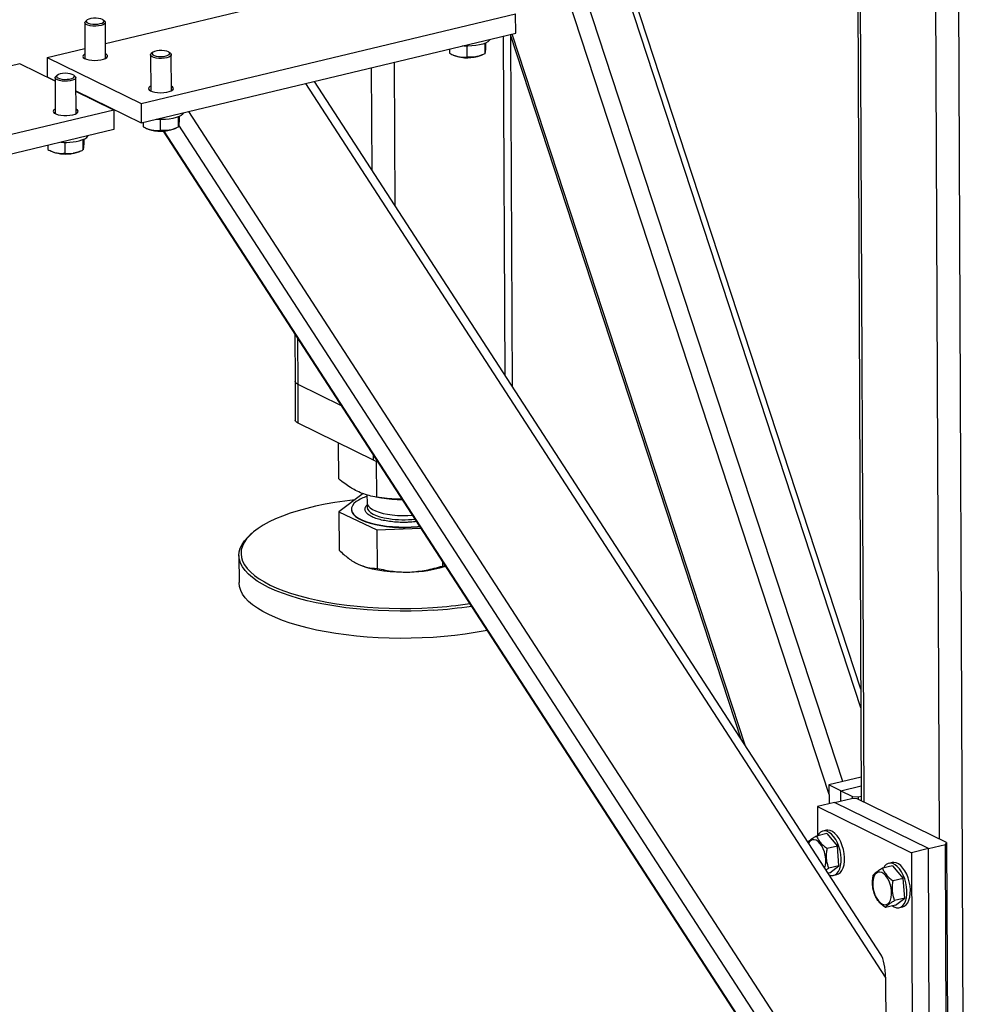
# Model space of a CAD drawing. Header units: millimetres. Extents: x 5 to 589, y 5 to 415.
# Tile 80 of 115: x 483 to 497, y 278 to 291. Entities that reach past the tile are written whole.
import ezdxf

# ---------------------------------------------------------------- set-up
doc = ezdxf.new("R2010")
doc.units = ezdxf.units.MM
doc.layers.add('TRAIT-FORT', color=4, linetype='Continuous', lineweight=25)

msp = doc.modelspace()

# ---------------------------------------------------------------- linework, layer by layer
at = {"layer": 'TRAIT-FORT', "color": 4, "linetype": 'Continuous', "lineweight": 25}
for p, q in [((494.67186, 280.66209), (489.70873, 295.82483)), ((494.86213, 280.84162), (490.00543, 295.6792)), ((495.11211, 281.8597), (490.75847, 295.16044)), ((495.11096, 282.11829), (490.84352, 295.15566)), ((495.06416, 292.5951), (495.11785, 280.57668)), ((495.1582, 280.55687), (495.10452, 292.57529)), ((496.5536, 271.38167), (496.45886, 292.59007)), ((496.19702, 280.047), (496.14133, 292.51395)), ((484.67985, 291.04307), (488.62674, 291.98924)), ((484.39285, 291.33064), (484.39507, 290.83372)), ((484.42109, 291.36481), (484.40253, 291.34842)), ((484.66871, 291.34961), (484.65001, 291.36584)), ((484.68078, 290.835), (484.67856, 291.33192)), ((485.17126, 290.21226), (490.34407, 291.45231)), ((490.34527, 291.18378), (490.34407, 291.45231)), ((485.17246, 289.94372), (490.34527, 291.18378)), ((489.92965, 291.04851), (489.92988, 290.99719)), ((490.19917, 286.45451), (490.17822, 291.14373)), ((490.269, 291.16549), (493.45492, 281.43224)), ((490.29886, 286.30072), (490.27724, 291.14032)), ((493.51195, 281.34428), (490.29518, 291.17177)), ((483.87274, 290.84959), (484.39444, 290.97465)), ((485.33006, 290.91868), (485.3115, 290.90228)), ((485.57768, 290.90347), (485.55897, 290.9197)), ((489.43225, 290.96491), (489.43251, 290.9067)), ((489.66842, 291.00563), (489.66909, 290.85621)), ((489.91714, 291.04324), (489.91777, 290.90145)), ((483.87274, 290.84959), (485.17126, 290.21226)), ((483.87274, 290.84959), (483.87394, 290.58106)), ((485.30181, 290.88451), (485.30403, 290.38759)), ((485.58974, 290.38886), (485.58752, 290.88578)), ((488.68228, 288.79441), (488.6734, 290.78299)), ((489.48232, 290.88287), (489.50226, 290.87457)), ((489.86082, 290.87617), (489.88736, 290.8875)), ((483.49654, 290.7594), (483.36313, 290.72742)), ((483.98531, 290.51951), (483.49654, 290.7594)), ((488.36221, 289.28816), (488.35587, 290.70687)), ((483.87394, 290.58106), (483.98528, 290.52641)), ((483.98509, 290.56886), (483.98731, 290.07193)), ((484.01334, 290.60303), (483.99478, 290.58663)), ((484.26096, 290.58782), (484.24225, 290.60405)), ((484.27303, 290.07321), (484.27081, 290.57013)), ((495.38587, 278.45361), (487.56536, 290.51736)), ((484.27163, 290.38587), (485.17246, 289.94372)), ((484.79506, 290.12207), (484.27166, 290.37896)), ((484.29108, 290.37632), (484.29111, 290.36941)), ((495.45287, 278.13754), (487.44601, 290.48875)), ((484.48831, 290.27952), (484.47117, 290.28104)), ((484.79506, 290.12207), (479.62225, 288.88201)), ((484.79506, 290.12207), (484.79626, 289.85354)), ((485.17126, 290.21226), (485.17246, 289.94372)), ((495.46583, 275.23653), (485.82955, 290.10125)), ((485.43612, 289.99104), (485.43679, 289.84162)), ((485.68484, 290.02865), (485.68547, 289.88686)), ((485.69735, 290.03392), (485.69758, 289.9826)), ((484.79626, 289.85354), (479.62345, 288.61348)), ((485.19996, 289.95032), (485.20022, 289.89211)), ((485.25002, 289.86828), (485.26996, 289.85998)), ((485.47863, 289.83235), (494.96473, 275.19929)), ((494.99646, 275.16746), (485.48933, 289.83295)), ((485.62852, 289.86158), (485.65506, 289.87291)), ((495.36978, 274.98423), (485.69148, 289.91377)), ((484.36812, 289.713), (484.36876, 289.57121)), ((484.38064, 289.71827), (484.38087, 289.66695)), ((483.88324, 289.63466), (483.8835, 289.57646)), ((483.93331, 289.55263), (483.95325, 289.54433)), ((484.1194, 289.67539), (484.12007, 289.52597)), ((484.3118, 289.54593), (484.33835, 289.55726)), ((487.29549, 287.0297), (487.29841, 286.37497)), ((487.33888, 286.3309), (487.33604, 286.96715)), ((487.29841, 286.37497), (487.30081, 285.83791)), ((487.93965, 286.03603), (487.33888, 286.3309)), ((487.34128, 285.79384), (487.33888, 286.3309)), ((488.38009, 285.28397), (487.34128, 285.79384)), ((487.901, 285.02417), (487.89878, 285.52021)), ((488.38009, 285.28397), (488.37977, 285.35711)), ((488.42542, 284.77338), (488.42321, 285.26814)), ((488.23742, 284.82184), (487.90302, 284.57207)), ((488.2912, 284.80434), (488.2917, 284.69238)), ((488.41341, 284.77525), (488.49062, 284.76279)), ((487.90302, 284.57207), (488.42744, 284.32127)), ((487.90302, 284.57207), (487.9054, 284.0392)), ((488.07622, 284.60643), (488.07624, 284.60106)), ((486.70499, 284.27624), (486.67848, 284.25282)), ((488.42744, 284.32127), (489.03716, 284.34304)), ((488.42744, 284.32127), (488.42982, 283.78841)), ((486.52348, 283.96843), (486.52516, 283.59249)), ((489.33288, 283.88686), (489.33318, 283.82066)), ((489.33318, 283.82066), (489.37025, 283.82922)), ((495.11639, 280.90258), (494.67126, 280.79587)), ((494.83357, 280.7162), (494.67126, 280.79587)), ((494.67126, 280.79587), (494.67242, 280.53528)), ((494.83357, 280.7162), (495.11692, 280.78413)), ((494.83357, 280.7162), (494.99589, 280.63654)), ((494.83421, 280.57406), (494.83357, 280.7162)), ((494.7462, 280.55296), (494.98133, 280.60933)), ((495.06081, 280.60467), (494.98133, 280.60933)), ((494.99589, 280.63654), (495.07538, 280.63188)), ((494.99601, 280.60847), (494.99589, 280.63654)), ((496.29441, 279.9992), (495.06081, 280.60467)), ((495.07538, 280.63188), (495.11755, 280.64199)), ((495.07538, 280.63188), (495.07553, 280.59745)), ((494.7462, 280.55296), (494.51107, 280.4966)), ((494.51107, 280.4966), (494.51287, 280.0933)), ((494.51107, 280.4966), (495.80959, 279.85926)), ((496.04472, 279.91563), (494.7462, 280.55296)), ((494.63498, 280.16956), (494.58796, 280.15829)), ((494.64038, 280.12386), (494.49941, 280.09007)), ((494.64038, 280.12386), (494.78759, 279.94925)), ((494.78759, 279.94925), (494.64662, 279.91546)), ((494.80843, 279.67805), (494.78759, 279.94925)), ((496.04472, 279.91563), (495.80959, 279.85926)), ((496.04472, 279.91563), (496.27985, 279.97199)), ((496.07111, 274.00795), (496.04472, 279.91563)), ((496.27985, 279.97199), (496.29441, 279.9992)), ((496.30624, 274.06432), (496.27985, 279.97199)), ((496.29441, 279.9992), (496.3208, 274.09153)), ((495.80959, 279.85926), (495.83598, 273.95159)), ((494.62912, 279.62095), (494.66746, 279.64426)), ((494.80843, 279.67805), (494.66746, 279.64426)), ((494.68206, 279.58146), (494.80843, 279.67805)), ((495.54934, 279.67773), (495.40837, 279.64393)), ((495.54394, 279.72343), (495.49692, 279.71215)), ((495.54934, 279.67773), (495.69655, 279.50312)), ((494.68206, 279.58146), (494.6584, 279.57579)), ((494.73449, 279.54704), (494.78151, 279.55831)), ((495.69655, 279.50312), (495.55558, 279.46932)), ((495.71739, 279.23192), (495.69655, 279.50312)), ((495.71739, 279.23192), (495.57642, 279.19812)), ((495.59103, 279.13533), (495.71739, 279.23192)), ((495.59103, 279.13533), (495.45006, 279.10153)), ((495.64345, 279.1009), (495.69048, 279.11217)), ((495.45287, 278.13754), (495.46583, 275.23653))]:
    msp.add_line(p, q, dxfattribs=at)
at = {"layer": 'TRAIT-FORT', "color": 4, "linetype": 'Continuous', "lineweight": 25, "flags": 128}
for points in [[(484.66871, 291.34961), (484.67718, 291.33859), (484.67727, 291.32531), (484.66686, 291.31246), (484.64673, 291.30101), (484.61836, 291.29181), (484.58385, 291.28553), (484.54578, 291.28265), (484.50696, 291.28337), (484.47027, 291.28765), (484.43844, 291.29516), (484.41382, 291.30535), (484.39823, 291.31746), (484.39285, 291.3306), (484.39805, 291.34379), (484.40253, 291.34842)], [(484.47884, 291.38707), (484.44925, 291.37958), (484.42733, 291.36947), (484.41504, 291.35764), (484.41346, 291.34514), (484.42273, 291.33308), (484.44203, 291.32252), (484.46965, 291.31442), (484.50313, 291.30948), (484.5395, 291.30815), (484.57552, 291.31055), (484.608, 291.31646), (484.63404, 291.32535), (484.65134, 291.33645), (484.65836, 291.34875), (484.65447, 291.36117), (484.64002, 291.37261), (484.61629, 291.38204), (484.5854, 291.38864), (484.55008, 291.3918), (484.51348, 291.39126), (484.47884, 291.38707)], [(489.99161, 291.099), (489.98033, 291.08197), (489.9587, 291.06412), (489.92813, 291.04783), (489.8896, 291.03364), (489.84435, 291.02199), (489.79383, 291.01327), (489.73967, 291.00775), (489.6836, 291.00562), (489.62744, 291.00693), (489.61172, 291.00793)], [(485.38781, 290.94093), (485.35821, 290.93344), (485.3363, 290.92334), (485.324, 290.91151), (485.32242, 290.899), (485.33169, 290.88694), (485.351, 290.87639), (485.37862, 290.86828), (485.4121, 290.86335), (485.44846, 290.86202), (485.48448, 290.86441), (485.51696, 290.87032), (485.54301, 290.87922), (485.56031, 290.89031), (485.56732, 290.90261), (485.56343, 290.91504), (485.54898, 290.92647), (485.52526, 290.93591), (485.49436, 290.9425), (485.45905, 290.94567), (485.42244, 290.94513), (485.38781, 290.94093)], [(484.39478, 290.89845), (484.38447, 290.89232), (484.37021, 290.87842), (484.36648, 290.86378), (484.37351, 290.84933), (484.39086, 290.83597), (484.41745, 290.82454), (484.45159, 290.81577), (484.49115, 290.81019), (484.53364, 290.80817), (484.57639, 290.80983), (484.61672, 290.81506), (484.65208, 290.82354), (484.68026, 290.83473), (484.69949, 290.84793), (484.70856, 290.86231), (484.70689, 290.87697), (484.6946, 290.89099), (484.68049, 290.89973)], [(485.57768, 290.90347), (485.58615, 290.89246), (485.58624, 290.87917), (485.57583, 290.86633), (485.55569, 290.85488), (485.52732, 290.84568), (485.49282, 290.8394), (485.45475, 290.83651), (485.41593, 290.83724), (485.37924, 290.84151), (485.3474, 290.84903), (485.32278, 290.85922), (485.3072, 290.87133), (485.30181, 290.88447), (485.30702, 290.89766), (485.3115, 290.90228)], [(484.19397, 290.52649), (484.15734, 290.52186), (484.11853, 290.52077), (484.08042, 290.5233), (484.04584, 290.52924), (484.01735, 290.53818), (483.99705, 290.54944), (483.98647, 290.56218), (483.98638, 290.57547), (483.99478, 290.58663)], [(484.18464, 290.5513), (484.21423, 290.55879), (484.23615, 290.5689), (484.24845, 290.58073), (484.25003, 290.59323), (484.24075, 290.60529), (484.22145, 290.61585), (484.19383, 290.62395), (484.16035, 290.62889), (484.12398, 290.63022), (484.08796, 290.62782), (484.05549, 290.62191), (484.02944, 290.61302), (484.01214, 290.60192), (484.00512, 290.58962), (484.00901, 290.5772), (484.02346, 290.56576), (484.04719, 290.55633), (484.07808, 290.54973), (484.1134, 290.54657), (484.15001, 290.54711), (484.18464, 290.5513)], [(484.26096, 290.58782), (484.26542, 290.58331), (484.27081, 290.57017), (484.2656, 290.55698), (484.25018, 290.54472), (484.2257, 290.5343), (484.19397, 290.52649)], [(485.30374, 290.45231), (485.29343, 290.44618), (485.27917, 290.43228), (485.27544, 290.41765), (485.28247, 290.40319), (485.29983, 290.38984), (485.32641, 290.37841), (485.36056, 290.36963), (485.40012, 290.36406), (485.44261, 290.36204), (485.48536, 290.36369), (485.52568, 290.36893), (485.56104, 290.3774), (485.58922, 290.38859), (485.60845, 290.4018), (485.61752, 290.41618), (485.61586, 290.43084), (485.60357, 290.44485), (485.58945, 290.45359)], [(483.98702, 290.13666), (483.96831, 290.12373), (483.95925, 290.10935), (483.96091, 290.09469), (483.9732, 290.08067), (483.99534, 290.06818), (484.02595, 290.058), (484.06309, 290.05077), (484.10445, 290.04694), (484.1474, 290.04676), (484.18927, 290.05023), (484.22741, 290.05714)], [(484.22741, 290.05714), (484.25944, 290.06705), (484.28333, 290.07934), (484.29759, 290.09324), (484.30132, 290.10788), (484.29429, 290.12233), (484.27694, 290.13569), (484.27274, 290.13794)], [(485.75931, 290.08441), (485.74803, 290.06738), (485.7264, 290.04952), (485.69583, 290.03324), (485.6573, 290.01905), (485.61205, 290.0074), (485.56153, 289.99868), (485.50737, 289.99316), (485.4513, 289.99103), (485.39514, 289.99234), (485.37942, 289.99334)], [(484.3118, 289.54593), (484.27913, 289.53453), (484.23892, 289.52527)], [(487.33888, 286.3309), (487.31716, 286.3442), (487.30351, 286.35872), (487.29844, 286.37391), (487.29841, 286.37497)], [(487.33888, 286.3309), (487.31716, 286.3442), (487.30351, 286.35872), (487.29844, 286.37391), (487.29841, 286.37497)], [(487.34128, 285.79384), (487.31956, 285.80714), (487.30591, 285.82166), (487.30084, 285.83685), (487.30081, 285.83791)], [(488.44021, 285.26388), (488.40904, 285.2724), (488.38009, 285.28397)], [(488.12434, 284.73738), (487.98425, 284.71984), (487.84576, 284.69887), (487.71157, 284.67481), (487.58229, 284.64776), (487.45848, 284.61784), (487.3407, 284.58519), (487.22948, 284.54994), (487.12532, 284.51227), (487.02868, 284.47233), (486.93999, 284.43031), (486.85964, 284.38638), (486.788, 284.34076), (486.72539, 284.29364), (486.67209, 284.24524), (486.62833, 284.19576), (486.59431, 284.14543), (486.57018, 284.09448), (486.55605, 284.04313), (486.55198, 283.99161), (486.55799, 283.94016), (486.57406, 283.88899), (486.60011, 283.83835), (486.63602, 283.78845), (486.68164, 283.73953), (486.73676, 283.69179), (486.80114, 283.64545), (486.87448, 283.60072), (486.95647, 283.55779), (487.04673, 283.51687), (487.14486, 283.47813), (487.25042, 283.44174), (487.36295, 283.40788), (487.48193, 283.37668), (487.60684, 283.34829), (487.73712, 283.32283), (487.87218, 283.30043), (488.01143, 283.28117), (488.15425, 283.26515), (488.29999, 283.25243), (488.448, 283.24308), (488.59762, 283.23713), (488.74819, 283.23462), (488.89903, 283.23555), (489.04947, 283.23991), (489.19883, 283.2477)], [(488.14296, 284.71123), (488.11155, 284.68358), (488.08989, 284.65488), (488.07828, 284.62556), (488.0769, 284.59601), (488.08576, 284.56666), (488.10474, 284.5379), (488.13356, 284.51016), (488.17183, 284.48381), (488.21901, 284.45923), (488.27443, 284.43676), (488.33731, 284.41672), (488.40679, 284.39939), (488.48187, 284.38501), (488.5615, 284.37379), (488.64458, 284.36587), (488.72992, 284.36138), (488.81634, 284.36037), (488.90262, 284.36287), (488.98754, 284.36883), (489.01845, 284.3719)], [(488.2917, 284.69238), (488.29588, 284.67031), (488.30995, 284.64634), (488.33368, 284.6233), (488.3666, 284.60166), (488.40807, 284.58182), (488.45729, 284.56419), (488.51329, 284.54909), (488.57499, 284.53683), (488.64119, 284.52764), (488.7106, 284.5217), (488.78186, 284.51912), (488.85359, 284.51997), (488.91995, 284.52384)], [(488.29886, 284.66322), (488.29545, 284.65498), (488.29209, 284.63049), (488.29873, 284.60612), (488.31525, 284.58233), (488.34133, 284.55961), (488.37645, 284.53838), (488.41994, 284.51906), (488.47095, 284.50203), (488.52849, 284.48761), (488.59143, 284.4761)], [(488.07624, 284.60106), (488.07693, 284.59064), (488.08579, 284.56128), (488.10476, 284.53253), (488.13359, 284.50479), (488.17185, 284.47844), (488.21903, 284.45386), (488.27445, 284.43139), (488.33734, 284.41135), (488.40681, 284.39402), (488.48189, 284.37964), (488.56153, 284.36841), (488.6446, 284.3605), (488.72995, 284.35601), (488.81636, 284.355), (488.90264, 284.3575), (488.98757, 284.36346), (489.0217, 284.36688)], [(489.20389, 283.21125), (489.05263, 283.20337), (488.90029, 283.19895), (488.74754, 283.19801), (488.59507, 283.20055), (488.44355, 283.20658), (488.29366, 283.21605), (488.14608, 283.22892), (488.00146, 283.24515), (487.86044, 283.26465), (487.72367, 283.28734), (487.59174, 283.31312), (487.46525, 283.34187), (487.34476, 283.37346), (487.23081, 283.40776), (487.12391, 283.4446), (487.02454, 283.48383), (486.93314, 283.52527), (486.85012, 283.56874), (486.77584, 283.61404), (486.71065, 283.66096), (486.65483, 283.70931), (486.60864, 283.75885), (486.57227, 283.80938), (486.54589, 283.86067), (486.52962, 283.91248), (486.52353, 283.96458), (486.52765, 284.01675), (486.54196, 284.06875), (486.56639, 284.12035), (486.60084, 284.17131), (486.64516, 284.22142), (486.67848, 284.25282)], [(488.1679, 283.84785), (488.22496, 283.8237), (488.28992, 283.80201), (488.3619, 283.78307), (488.43993, 283.76714), (488.52294, 283.75443), (488.60983, 283.74512), (488.69941, 283.73933), (488.79048, 283.73714), (488.88179, 283.73858)], [(489.9526, 282.9309), (489.92223, 282.92491), (489.78634, 282.90054), (489.6461, 282.87931), (489.50212, 282.86131), (489.35506, 282.84662), (489.20557, 282.83531), (489.05431, 282.82743), (488.90197, 282.823), (488.74922, 282.82206), (488.59674, 282.82461), (488.44523, 282.83063), (488.29534, 282.8401), (488.14776, 282.85298), (488.00314, 282.86921), (487.86212, 282.88871), (487.72535, 282.9114), (487.59342, 282.93717), (487.46693, 282.96592), (487.34644, 282.99752), (487.23249, 283.03181), (487.12559, 283.06866), (487.02622, 283.10789), (486.93482, 283.14933), (486.8518, 283.1928), (486.77752, 283.23809), (486.71233, 283.28502), (486.65651, 283.33336), (486.61031, 283.38291), (486.57395, 283.43344), (486.54757, 283.48472), (486.5313, 283.53653), (486.52521, 283.58864), (486.52516, 283.59249)], [(494.67354, 279.55244), (494.6963, 279.54603), (494.72699, 279.54557), (494.75558, 279.55499), (494.78113, 279.57396), (494.80282, 279.6019), (494.81997, 279.6379), (494.83201, 279.6808), (494.83856, 279.72922), (494.83942, 279.78161), (494.83454, 279.83628), (494.8241, 279.89148), (494.80842, 279.94544), (494.78801, 279.99641), (494.76352, 280.04276), (494.73575, 280.083), (494.70558, 280.11584), (494.67399, 280.14022), (494.64198, 280.15535), (494.61059, 280.16076), (494.58083, 280.15627), (494.55366, 280.14201), (494.52994, 280.11846), (494.51288, 280.09132)], [(494.78151, 279.55831), (494.8026, 279.56626), (494.82815, 279.58524), (494.84985, 279.61317), (494.86699, 279.64917), (494.87904, 279.69207), (494.88559, 279.74049), (494.88644, 279.79288), (494.88157, 279.84756), (494.87113, 279.90276), (494.85545, 279.95671), (494.83503, 280.00768), (494.81055, 280.05403), (494.78278, 280.09427), (494.75261, 280.12711), (494.72101, 280.15149), (494.68901, 280.16663), (494.65762, 280.17203), (494.63498, 280.16956)], [(494.61073, 279.64932), (494.61184, 279.65207), (494.62232, 279.6886), (494.6273, 279.73056), (494.62658, 279.77614), (494.62017, 279.82334), (494.60837, 279.8701), (494.59168, 279.91437), (494.57084, 279.95422), (494.54676, 279.98791), (494.52048, 280.01396), (494.49316, 280.03123), (494.466, 280.03898), (494.44017, 280.03686), (494.41681, 280.02497), (494.39694, 280.00382), (494.38916, 279.99112)], [(495.54824, 279.12507), (495.57344, 279.11021), (495.60526, 279.0999), (495.63596, 279.09944), (495.66454, 279.10885), (495.69009, 279.12783), (495.71179, 279.15577), (495.72893, 279.19176), (495.74097, 279.23466), (495.74753, 279.28308), (495.74838, 279.33547), (495.74351, 279.39015), (495.73306, 279.44535), (495.71738, 279.4993), (495.69697, 279.55027), (495.67249, 279.59662), (495.64471, 279.63686), (495.61454, 279.6697), (495.58295, 279.69408), (495.55094, 279.70922), (495.51956, 279.71463), (495.4898, 279.71013), (495.46262, 279.69588), (495.4389, 279.67233), (495.42302, 279.64744)], [(495.69048, 279.11217), (495.71157, 279.12012), (495.73712, 279.1391), (495.75881, 279.16704), (495.77596, 279.20304), (495.788, 279.24593), (495.79455, 279.29436), (495.79541, 279.34675), (495.79053, 279.40142), (495.78009, 279.45662), (495.76441, 279.51058), (495.744, 279.56155), (495.71951, 279.6079), (495.69174, 279.64814), (495.66157, 279.68097), (495.62997, 279.70535), (495.59797, 279.72049), (495.56658, 279.7259), (495.54394, 279.72343)], [(495.27565, 279.40413), (495.28205, 279.35693), (495.29386, 279.31017), (495.31055, 279.2659), (495.33139, 279.22606), (495.35547, 279.19237), (495.38175, 279.16632), (495.40907, 279.14904), (495.43623, 279.1413), (495.46206, 279.14342), (495.48542, 279.15531), (495.50529, 279.17646), (495.5208, 279.20594), (495.53128, 279.24246), (495.53627, 279.28443), (495.53554, 279.33001), (495.52914, 279.37721), (495.51733, 279.42397), (495.50065, 279.46824), (495.4798, 279.50809), (495.45572, 279.54177), (495.42944, 279.56782), (495.40213, 279.5851), (495.37496, 279.59285), (495.34913, 279.59073), (495.32577, 279.57883), (495.3059, 279.55768), (495.29039, 279.5282), (495.27991, 279.49168), (495.27492, 279.44971), (495.27565, 279.40413)]]:
    msp.add_lwpolyline(points, dxfattribs=at)
at = {"layer": 'TRAIT-FORT', "color": 4, "linetype": 'Continuous', "lineweight": 25}
for centre, radius, start, end in [((489.67927, 291.38318), 0.53853, 250.810619, 289.701259), ((485.44697, 290.36859), 0.53853, 250.810619, 289.701259), ((484.1323, 290.37516), 0.70093, 264.301583, 292.051996), ((484.36013, 289.8113), 0.09278, 292.382237, 332.711071), ((484.1307, 290.05356), 0.53926, 250.787989, 281.577106), ((488.47278, 284.22959), 0.58374, 108.114489, 124.403163), ((488.78985, 286.66967), 1.93022, 261.081819, 269.712245), ((488.80116, 285.90089), 1.44015, 261.626419, 276.151458), ((488.86454, 285.34785), 1.60937, 270.614055, 288.498507), ((488.83409, 289.09168), 5.85535, 273.571435, 278.620312), ((488.8353, 289.12042), 5.92065, 273.569261, 278.729199)]:
    msp.add_arc(centre, radius, start, end, dxfattribs=at)
msp.add_ellipse((495.35548, 278.18534), major_axis=(-0.01848, 0.30383), ratio=0.3147463, start_param=4.53529948, end_param=5.77505952, dxfattribs=at)
for points, knots in [([(489.92988, 290.99719), (489.92886, 290.98299), (489.92679, 290.95429), (489.92366, 290.92504), (489.92062, 290.90764), (489.91873, 290.90353), (489.91777, 290.90145)], [0, 0, 0, 0, 0.26460494, 0.53494775, 0.76534313, 1, 1, 1, 1]), ([(489.43251, 290.9067), (489.45307, 290.89643), (489.49464, 290.87567), (489.55616, 290.85818), (489.61493, 290.85203), (489.65092, 290.85481), (489.66909, 290.85621)], [0, 0, 0, 0, 0.264604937, 0.534947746, 0.765343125, 1, 1, 1, 1]), ([(489.91777, 290.90145), (489.88617, 290.88754), (489.8339, 290.86453), (489.75799, 290.85197), (489.70689, 290.85205), (489.67748, 290.85529), (489.66909, 290.85621)], [0, 0, 0, 0, 0.38554949, 0.63764185, 0.89654625, 1, 1, 1, 1]), ([(484.45982, 290.28661), (484.46426, 290.2859), (484.46984, 290.285), (484.47524, 290.28533), (484.47633, 290.2854)], [0, 0, 0, 0, 0.79685244, 1, 1, 1, 1]), ([(485.69758, 289.9826), (485.69656, 289.9684), (485.69449, 289.9397), (485.69136, 289.91045), (485.68832, 289.89305), (485.68643, 289.88894), (485.68547, 289.88686)], [0, 0, 0, 0, 0.26460494, 0.53494775, 0.76534313, 1, 1, 1, 1]), ([(485.20022, 289.89211), (485.22077, 289.88184), (485.26234, 289.86108), (485.32386, 289.84359), (485.38263, 289.83744), (485.41862, 289.84022), (485.43679, 289.84162)], [0, 0, 0, 0, 0.264604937, 0.534947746, 0.765343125, 1, 1, 1, 1]), ([(485.68547, 289.88686), (485.65387, 289.87295), (485.6016, 289.84994), (485.52569, 289.83738), (485.47459, 289.83746), (485.44518, 289.84069), (485.43679, 289.84162)], [0, 0, 0, 0, 0.38554949, 0.63764185, 0.89654625, 1, 1, 1, 1]), ([(483.8835, 289.57646), (483.90406, 289.56619), (483.94562, 289.54543), (484.00715, 289.52794), (484.06591, 289.52179), (484.10191, 289.52457), (484.12007, 289.52597)], [0, 0, 0, 0, 0.26460494, 0.53494775, 0.76534313, 1, 1, 1, 1]), ([(484.12007, 289.52597), (484.15175, 289.52357), (484.20414, 289.5196), (484.28003, 289.53466), (484.33105, 289.55332), (484.36038, 289.56724), (484.36876, 289.57121)], [0, 0, 0, 0, 0.385549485, 0.637641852, 0.896546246, 1, 1, 1, 1]), ([(484.38087, 289.66695), (484.37984, 289.65275), (484.37777, 289.62405), (484.37464, 289.5948), (484.3716, 289.5774), (484.36971, 289.57329), (484.36876, 289.57121)], [0, 0, 0, 0, 0.26460494, 0.53494775, 0.76534313, 1, 1, 1, 1]), ([(488.42542, 284.77338), (488.39046, 284.7796), (488.32425, 284.79139), (488.22682, 284.82323), (488.14031, 284.86239), (488.06003, 284.90849), (487.98214, 284.96062), (487.92892, 285.0023), (487.901, 285.02417)], [0, 0, 0, 0, 0.20206835, 0.38269984, 0.55531458, 0.69299169, 0.83889419, 1, 1, 1, 1]), ([(488.57962, 284.44033), (488.55027, 284.44548), (488.48982, 284.4561), (488.4105, 284.47959), (488.34303, 284.50875), (488.29363, 284.54285), (488.27042, 284.57369), (488.26312, 284.5988), (488.26373, 284.62325), (488.27224, 284.64733), (488.29077, 284.66392), (488.29674, 284.66927)], [0, 0, 0, 0, 0.12364456, 0.25469538, 0.3911945, 0.53059032, 0.66998615, 0.73831396, 0.80666052, 0.93771134, 1, 1, 1, 1]), ([(488.77782, 284.74308), (488.75247, 284.74333), (488.6829, 284.74401), (488.56512, 284.75378), (488.4735, 284.76664), (488.42542, 284.77338)], [0, 0, 0, 0, 0.21407826, 0.58757938, 1, 1, 1, 1]), ([(488.97756, 284.43497), (488.94746, 284.43173), (488.89982, 284.4266), (488.83192, 284.4243), (488.76033, 284.42408), (488.67389, 284.42792), (488.61043, 284.43628), (488.57962, 284.44033)], [0, 0, 0, 0, 0.230475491, 0.364823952, 0.499209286, 0.756885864, 1, 1, 1, 1]), ([(487.9054, 284.0392), (487.94806, 284.00092), (488.01239, 283.94319), (488.10065, 283.88281), (488.14544, 283.85953), (488.1679, 283.84785)], [0, 0, 0, 0, 0.49525132, 0.7468182, 1, 1, 1, 1]), ([(488.1679, 283.84785), (488.21182, 283.83016), (488.30064, 283.79439), (488.38644, 283.79042), (488.42982, 283.78841)], [0, 0, 0, 0, 0.49451073, 1, 1, 1, 1]), ([(488.42982, 283.78841), (488.50324, 283.77311), (488.61397, 283.75003), (488.76596, 283.73725), (488.8431, 283.73813), (488.88179, 283.73858)], [0, 0, 0, 0, 0.49525132, 0.7468182, 1, 1, 1, 1]), ([(488.88179, 283.73858), (488.95746, 283.7446), (489.11048, 283.75679), (489.2584, 283.79921), (489.33318, 283.82066)], [0, 0, 0, 0, 0.49451073, 1, 1, 1, 1]), ([(494.49941, 280.09007), (494.48327, 280.08044), (494.45064, 280.06099), (494.4142, 280.03503), (494.39185, 280.01577), (494.38404, 280.00631), (494.38139, 280.00309)], [0, 0, 0, 0, 0.29940713, 0.6053068, 0.86600495, 1, 1, 1, 1]), ([(494.49941, 280.09007), (494.50703, 280.07368), (494.52244, 280.04054), (494.5569, 279.99423), (494.59908, 279.95218), (494.63067, 279.92777), (494.64662, 279.91546)], [0, 0, 0, 0, 0.26460494, 0.53494775, 0.76534313, 1, 1, 1, 1]), ([(494.66746, 279.64426), (494.65767, 279.67705), (494.64147, 279.73128), (494.6362, 279.81432), (494.64013, 279.87197), (494.64518, 279.9058), (494.64662, 279.91546)], [0, 0, 0, 0, 0.38554949, 0.63764185, 0.89654625, 1, 1, 1, 1]), ([(495.40837, 279.64393), (495.39225, 279.63431), (495.35965, 279.61487), (495.32299, 279.58884), (495.29718, 279.56618), (495.2871, 279.55366), (495.28201, 279.54734)], [0, 0, 0, 0, 0.26460494, 0.53494775, 0.76534313, 1, 1, 1, 1]), ([(495.40837, 279.64393), (495.41599, 279.62754), (495.4314, 279.5944), (495.46586, 279.5481), (495.50804, 279.50604), (495.53964, 279.48164), (495.55558, 279.46932)], [0, 0, 0, 0, 0.26460494, 0.53494775, 0.76534313, 1, 1, 1, 1]), ([(495.30285, 279.27614), (495.29306, 279.30894), (495.27686, 279.36317), (495.2716, 279.44621), (495.27552, 279.50386), (495.28057, 279.53769), (495.28201, 279.54734)], [0, 0, 0, 0, 0.38554949, 0.63764185, 0.89654625, 1, 1, 1, 1]), ([(495.57642, 279.19812), (495.56663, 279.23092), (495.55043, 279.28515), (495.54517, 279.36818), (495.54909, 279.42584), (495.55414, 279.45966), (495.55558, 279.46932)], [0, 0, 0, 0, 0.38554949, 0.63764185, 0.89654625, 1, 1, 1, 1]), ([(495.45006, 279.10153), (495.43213, 279.11545), (495.39587, 279.14359), (495.35379, 279.18807), (495.3228, 279.23281), (495.30954, 279.26161), (495.30285, 279.27614)], [0, 0, 0, 0, 0.26460494, 0.53494775, 0.76534313, 1, 1, 1, 1]), ([(495.45006, 279.10153), (495.45587, 279.10868), (495.46762, 279.12313), (495.49666, 279.14733), (495.53366, 279.17267), (495.56208, 279.18959), (495.57642, 279.19812)], [0, 0, 0, 0, 0.26460494, 0.53494775, 0.76534313, 1, 1, 1, 1])]:
    msp.add_open_spline(points, degree=3, knots=knots, dxfattribs=at)

doc.saveas('drawing.dxf')
